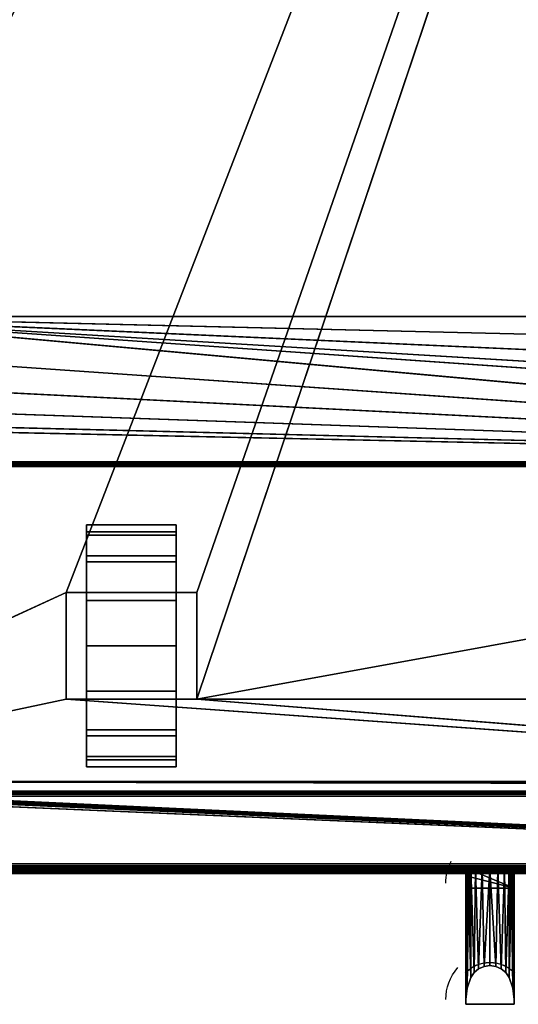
# Model space of a CAD drawing. Header units: millimetres. Extents: x -10 to 413, y -827 to 10.
# Tile 6 of 22: x 103 to 206, y -827 to -624. Entities that reach past the tile are written whole.
import ezdxf

# ---------------------------------------------------------------- set-up
doc = ezdxf.new("R2010")
doc.units = ezdxf.units.MM
doc.header["$MEASUREMENT"] = 0
doc.layers.add('0 Misc', color=7, linetype='Continuous', lineweight=35)
doc.layers.add('10 Raster Images', color=7, linetype='Continuous', lineweight=35)

msp = doc.modelspace()

# ---------------------------------------------------------------- linework, layer by layer
at = {"layer": '0 Misc', "color": 160, "linetype": 'Continuous', "lineweight": 25}
for p, q in [((112.5, -742, 69), (377, -59, 69)), ((139.5, -742, 69), (377, -59, 69)), ((139.5, -764, 69), (377, -59, 69)), ((384, -715, 11), (54, -685, 11)), ((361.55, -706.4, 11), (54, -685, 11)), ((355.27, -703.2, 11), (54, -685, 11)), ((350.3, -698.23, 11), (54, -685, 11)), ((347.1, -691.95, 11), (54, -685, 11)), ((346, -685, 11), (54, -685, 11)), ((384, -715, 11), (52.9, -691.95, 11)), ((384, -715, 11), (49.7, -698.23, 11)), ((384, -715, 11), (44.73, -703.2, 11)), ((384, -715, 11), (38.45, -706.4, 11)), ((384, -715, 11), (31.5, -707.5, 11)), ((16, -715, 11), (384, -715, 11)), ((383, -715, 33.5), (17, -715, 33.5)), ((383, -716, 12), (17, -716, 12)), ((17, -716, 32.5), (383, -716, 32.5)), ((116.75, -732.77, 9.31), (116.75, -729.22, 31.73)), ((116.75, -729.22, 16.27), (116.75, -729.22, 31.73)), ((135.25, -732.77, 38.69), (135.25, -729.22, 16.27)), ((135.25, -729.22, 31.73), (135.25, -729.22, 16.27)), ((116.75, -738.31, 3.77), (116.75, -732.77, 38.69)), ((116.75, -732.77, 9.31), (116.75, -732.77, 38.69)), ((135.25, -738.31, 44.23), (135.25, -732.77, 9.31)), ((135.25, -732.77, 38.69), (135.25, -732.77, 9.31)), ((116.75, -742, 24), (116.75, -738.31, 44.23)), ((116.75, -738.31, 3.77), (116.75, -742, 24)), ((116.75, -738.31, 3.77), (116.75, -738.31, 44.23)), ((135.25, -742, 24), (135.25, -738.31, 3.77)), ((135.25, -742, 46.45), (135.25, -738.31, 3.77)), ((135.25, -738.31, 44.23), (135.25, -738.31, 3.77)), ((23, -783, 69), (112.5, -742, 69)), ((112.5, -742, 69), (112.5, -764, 69)), ((139.5, -742, 69), (112.5, -742, 69)), ((112.5, -742, 24), (112.5, -764, 24)), ((112.5, -742, 69), (112.5, -742, 24)), ((116.75, -742, 24), (112.5, -742, 24)), ((116.75, -742, 24), (112.5, -742, 69)), ((116.75, -742, 46.45), (112.5, -742, 69)), ((135.25, -742, 46.45), (112.5, -742, 69)), ((116.75, -742, 24), (116.75, -742, 46.45)), ((116.75, -764, 24), (116.75, -742, 24)), ((116.75, -742, 46.45), (135.25, -742, 46.45)), ((116.75, -760.73, 0.22), (116.75, -742, 24)), ((116.75, -753, -1), (116.75, -742, 24)), ((116.75, -745.27, 0.22), (116.75, -742, 24)), ((135.25, -742, 46.45), (135.25, -742, 24)), ((135.25, -742, 24), (135.25, -764, 24)), ((139.5, -742, 24), (135.25, -742, 24)), ((135.25, -742, 24), (135.25, -760.73, 0.22)), ((135.25, -742, 24), (135.25, -753, -1)), ((135.25, -742, 24), (135.25, -745.27, 0.22)), ((139.5, -742, 24), (135.25, -742, 46.45)), ((139.5, -742, 69), (135.25, -742, 46.45)), ((139.5, -764, 69), (139.5, -742, 69)), ((139.5, -742, 24), (139.5, -742, 69)), ((139.5, -764, 24), (139.5, -742, 24)), ((139.5, -764, 69), (260.5, -742, 69)), ((116.75, -760.73, 0.22), (116.75, -764, 24)), ((135.25, -767.69, 44.23), (135.25, -760.73, 0.22)), ((135.25, -764, 24), (135.25, -760.73, 0.22)), ((112.5, -764, 69), (23, -783, 69)), ((112.5, -764, 69), (139.5, -764, 69)), ((112.5, -764, 24), (112.5, -764, 69)), ((116.75, -764, 24), (112.5, -764, 24)), ((377, -783, 69), (112.5, -764, 69)), ((112.5, -764, 24), (116.75, -764, 46.45)), ((112.5, -764, 69), (116.75, -764, 46.45)), ((116.75, -764, 46.45), (116.75, -764, 24)), ((135.25, -764, 46.45), (116.75, -764, 46.45)), ((116.75, -767.69, 3.77), (116.75, -764, 46.45)), ((116.75, -767.69, 3.77), (116.75, -764, 24)), ((116.75, -764, 46.45), (139.5, -764, 69)), ((135.25, -764, 24), (135.25, -764, 46.45)), ((139.5, -764, 24), (135.25, -764, 24)), ((135.25, -764, 24), (135.25, -767.69, 44.23)), ((135.25, -764, 24), (139.5, -764, 69)), ((135.25, -764, 46.45), (139.5, -764, 69)), ((139.5, -764, 69), (139.5, -764, 24)), ((377, -783, 69), (139.5, -764, 69)), ((260.5, -764, 69), (139.5, -764, 69)), ((116.75, -773.23, 9.31), (116.75, -767.69, 44.23)), ((116.75, -767.69, 3.77), (116.75, -767.69, 44.23)), ((135.25, -773.23, 38.69), (135.25, -767.69, 3.77)), ((135.25, -767.69, 44.23), (135.25, -767.69, 3.77)), ((116.75, -776.78, 16.27), (116.75, -773.23, 38.69)), ((116.75, -773.23, 9.31), (116.75, -773.23, 38.69)), ((135.25, -776.78, 31.73), (135.25, -773.23, 9.31)), ((135.25, -773.23, 38.69), (135.25, -773.23, 9.31)), ((116.75, -776.78, 16.27), (116.75, -776.78, 31.73)), ((135.25, -776.78, 31.73), (135.25, -776.78, 16.27)), ((399, -799, 1172), (2, -782, 1172)), ((399, -799, 1172), (16, -782, 1172)), ((399, -799, 1172), (16.16, -781.99, 1172)), ((399, -799, 1172), (16.45, -781.89, 1172)), ((399, -799, 1172), (16.71, -781.71, 1172)), ((399, -799, 1172), (16.89, -781.45, 1172)), ((399, -799, 1172), (16.99, -781.16, 1172)), ((399, -799, 1172), (17, -781, 1172)), ((383.29, -781.71, 1172), (17, -781, 1172)), ((383.11, -781.45, 1172), (17, -781, 1172)), ((383.01, -781.16, 1172), (17, -781, 1172)), ((383, -781, 1172), (17, -781, 1172)), ((4, -783, 12.5), (396, -783, 12.5)), ((396, -783, 1168), (4, -783, 1168)), ((359.5, -783, 808), (4, -783, 1168)), ((396, -784, 11.5), (4, -784, 11.5)), ((4, -784, 1169), (396, -784, 1169)), ((360.3, -782.9, 92), (23, -783, 92)), ((23, -783, 69), (377, -783, 69)), ((377, -783, 92), (23, -783, 92)), ((396, -783, 12.5), (23, -783, 69)), ((40.5, -783, 785), (359.5, -783, 785)), ((40.5, -783, 427), (359.5, -783, 427)), ((359.5, -783, 808), (40.5, -783, 808)), ((359.5, -783, 450), (40.5, -783, 450)), ((377, -783, 92), (40.5, -783, 427)), ((359.5, -783, 450), (40.5, -783, 785)), ((4, -798, 11.5), (396, -798, 11.5)), ((396, -798, 1169), (4, -798, 1169)), ((1, -799, 1172), (399, -799, 1172)), ((399, -799, 1194), (1, -799, 1194)), ((1, -800, 1193), (399, -800, 1193)), ((399, -800, 1173), (1, -800, 1173)), ((396, -799, 12.5), (4, -799, 12.5)), ((4, -799, 1168), (396, -799, 1168)), ((4, -799, 12.5), (396, -799, 1168)), ((4, -799, 12.5), (204.55, -799, 729)), ((4, -799, 1168), (195.45, -799, 729)), ((195.45, -799, 729), (4, -799, 12.5)), ((4, -799, 1168), (195.72, -799, 729.78)), ((4, -799, 1168), (196.05, -799, 730.53)), ((4, -799, 1168), (196.44, -799, 731.19)), ((4, -799, 1168), (197.41, -799, 732.16)), ((4, -799, 1168), (198.64, -799, 732.78)), ((4, -799, 1168), (200, -799, 733)), ((4, -799, 1168), (197.41, -799, 1045.84)), ((4, -799, 1168), (196.44, -799, 1046.81)), ((4, -799, 1168), (196.05, -799, 1047.47)), ((4, -799, 1168), (195.51, -799, 1048.81)), ((4, -799, 1168), (195, -799, 1052)), ((4, -799, 1168), (195, -799, 1053)), ((195, -799, 1053), (205, -799, 1053)), ((195, -799, 1053), (195, -827, 1052.27)), ((195, -799, 1052), (195, -799, 1053)), ((195, -799, 1052), (195, -826, 1051.29)), ((195, -826, 1051.29), (195, -799, 1053)), ((195, -799, 1053), (396, -799, 1168)), ((195, -803, 725.1), (195.11, -800.48, 727.56)), ((205, -803, 725.1), (195.11, -800.48, 727.56)), ((204.55, -799, 729), (195.45, -799, 729)), ((205, -803, 725.1), (195.45, -799, 729)), ((196.05, -799, 1047.47), (196.05, -821.47, 1046.88)), ((196.05, -821.47, 731.12), (196.05, -799, 730.53)), ((197.41, -799, 1045.84), (200, -799, 733)), ((198.64, -799, 1045.22), (200, -799, 733)), ((200, -799, 733), (396, -799, 1168)), ((200, -799, 733), (202.59, -799, 1045.84)), ((200, -799, 733), (201.36, -799, 1045.22)), ((200, -799, 733), (200, -799, 1045)), ((201.36, -799, 732.78), (396, -799, 1168)), ((202.59, -799, 732.16), (396, -799, 1168)), ((202.59, -799, 1045.84), (396, -799, 1168)), ((203.56, -799, 731.19), (396, -799, 1168)), ((203.56, -799, 1046.81), (396, -799, 1168)), ((203.95, -799, 1047.47), (203.95, -821.47, 1046.88)), ((203.95, -821.47, 731.12), (203.95, -799, 730.53)), ((203.95, -799, 730.53), (396, -799, 1168)), ((203.95, -799, 1047.47), (396, -799, 1168)), ((204.28, -799, 729.78), (396, -799, 1168)), ((204.49, -799, 1048.81), (396, -799, 1168)), ((205, -803, 725.1), (204.55, -799, 729)), ((204.55, -799, 729), (396, -799, 1168)), ((205, -803, 725.1), (204.89, -800.48, 727.56)), ((205, -799, 1053), (205, -827, 1052.27)), ((205, -799, 1052), (205, -826, 1051.29)), ((205, -799, 1053), (205, -799, 1052)), ((205, -799, 1053), (205, -826, 1051.29)), ((205, -799, 1052), (396, -799, 1168)), ((205, -799, 1053), (396, -799, 1168)), ((195, -803, 725.1), (195, -802, 726.08)), ((195, -826, 726.71), (195, -802, 726.08)), ((205, -826, 726.71), (205, -802, 726.08)), ((205, -802, 726.08), (205, -803, 725.1)), ((195, -827, 725.73), (195, -803, 725.1)), ((205, -803, 725.1), (195, -803, 725.1)), ((195, -803, 725.1), (195, -826, 726.71)), ((205, -827, 725.73), (205, -803, 725.1)), ((205, -826, 726.71), (205, -803, 725.1)), ((196.05, -821.47, 1046.88), (196.05, -821.47, 731.12)), ((203.95, -821.47, 1046.88), (203.95, -821.47, 731.12)), ((195, -826, 1051.29), (195, -826, 726.71)), ((195, -826, 726.71), (195, -827, 725.73)), ((195, -826, 1051.29), (195, -827, 725.73)), ((195, -826, 1051.29), (195, -827, 1052.27)), ((205, -827, 1052.27), (195, -827, 1052.27)), ((195, -827, 1052.27), (195, -827, 725.73)), ((205, -827, 725.73), (195, -827, 725.73)), ((205, -826, 1051.29), (205, -826, 726.71)), ((205, -827, 1052.27), (205, -826, 726.71)), ((205, -826, 726.71), (205, -827, 725.73)), ((205, -826, 1051.29), (205, -827, 1052.27)), ((205, -827, 1052.27), (205, -827, 725.73))]:
    msp.add_line(p, q, dxfattribs=at).dxf.unprotected_set("ltscale", 0)
at = {"layer": '0 Misc', "color": 160, "linetype": 'Continuous', "lineweight": 25, "extrusion": (-1, 0, 0)}
msp.add_arc((753, 24, -116.75), 25, 116.1039, 63.8961, dxfattribs=at).dxf.unprotected_set("ltscale", 0)
at = {"layer": '0 Misc', "color": 160, "linetype": 'Continuous', "lineweight": 25, "extrusion": (1, 0, 0)}
msp.add_arc((-753, 24, 135.25), 25, 116.1039, 63.8961, dxfattribs=at).dxf.unprotected_set("ltscale", 0)
at = {"layer": '0 Misc', "color": 160, "linetype": 'Continuous', "lineweight": 25, "extrusion": (0, 0.572254, -0.820077)}
for centre, end in [((-205.32, -242.2, -1054.39), 22.6981), ((-205.32, -261.52, -1068.64), 33.9484)]:
    msp.add_arc(centre, 14.41, 0, end, dxfattribs=at).dxf.unprotected_set("ltscale", 0)
at = {"layer": '0 Misc', "color": 160, "linetype": 'Continuous', "lineweight": 25, "extrusion": (0, 1, 0)}
for centre, radius, start, end in [((-205.32, 1052, -799), 10.32, 333.9477, 0), ((-205.32, 726, -799), 10.32, 16.8956, 26.0523), ((-200, 1049.4, -799), 4.4, 206.0523, 333.9477), ((-200, 728.6, -799), 4.4, 26.0523, 153.9477), ((-194.68, 1052, -799), 10.32, 180, 206.0523), ((-194.68, 726, -799), 10.32, 153.9477, 163.1044)]:
    msp.add_arc(centre, radius, start, end, dxfattribs=at).dxf.unprotected_set("ltscale", 0)
at = {"layer": '0 Misc', "color": 160, "linetype": 'Continuous', "lineweight": 25, "extrusion": (0, -0.572496, -0.819907)}
msp.add_arc((200, 1275.52, -388.49), 6.14, 213.9497, 326.0503, dxfattribs=at).dxf.unprotected_set("ltscale", 0)
at = {"layer": '0 Misc', "color": 160, "linetype": 'Continuous', "lineweight": 25, "extrusion": (0, 0.572496, -0.819907)}
msp.add_arc((-200, -257.62, -1069.3), 6.14, 33.9497, 146.0503, dxfattribs=at).dxf.unprotected_set("ltscale", 0)
at = {"layer": '0 Misc', "color": 160, "linetype": 'Continuous', "lineweight": 25, "extrusion": (0, -0.572254, -0.820077)}
msp.add_arc((205.32, 1278.99, -389.46), 14.41, 180, 213.9484, dxfattribs=at).dxf.unprotected_set("ltscale", 0)
at = {"layer": '0 Misc', "color": 7, "lineweight": 25}
for points, invisible_edges in [([(399, -799, 1194), (1, -1, 1194), (1, -799, 1194)], 1), ([(399, -799, 1194), (399, -1, 1194), (1, -1, 1194)], 12), ([(383, -715, 33.5), (17, -17, 33.5), (17, -715, 33.5)], 1), ([(383, -715, 33.5), (383, -17, 33.5), (17, -17, 33.5)], 12), ([(359.5, -422, 785), (40.5, -783, 785), (40.5, -422, 785)], 1), ([(359.5, -422, 785), (359.5, -783, 785), (40.5, -783, 785)], 12), ([(359.5, -422, 427), (40.5, -783, 427), (40.5, -422, 427)], 1), ([(359.5, -422, 427), (359.5, -783, 427), (40.5, -783, 427)], 12), ([(40.5, -422, 808), (359.5, -783, 808), (359.5, -422, 808)], 1), ([(40.5, -422, 808), (40.5, -783, 808), (359.5, -783, 808)], 12), ([(40.5, -422, 450), (359.5, -783, 450), (359.5, -422, 450)], 1), ([(40.5, -422, 450), (40.5, -783, 450), (359.5, -783, 450)], 12), ([(16, -715, 11), (383.62, -715.38, 11.08), (16.38, -715.38, 11.08)], 1), ([(16, -715, 11), (384, -715, 11), (383.62, -715.38, 11.08)], 1), ([(383.29, -715.71, 11.29), (16.38, -715.38, 11.08), (383.62, -715.38, 11.08)], 2), ([(383.29, -715.71, 11.29), (16.71, -715.71, 11.29), (16.38, -715.38, 11.08)], 12), ([(383, -715, 33.5), (17, -715.38, 33.42), (383, -715.38, 33.42)], 1), ([(383, -715, 33.5), (17, -715, 33.5), (17, -715.38, 33.42)], 12), ([(17, -715.71, 33.21), (383, -715.38, 33.42), (17, -715.38, 33.42)], 1), ([(17, -715.71, 33.21), (383, -715.71, 33.21), (383, -715.38, 33.42)], 12), ([(383.17, -715.83, 11.44), (16.71, -715.71, 11.29), (383.29, -715.71, 11.29)], 2), ([(383.17, -715.83, 11.44), (16.83, -715.83, 11.44), (16.71, -715.71, 11.29)], 12), ([(383.08, -715.92, 11.62), (16.83, -715.83, 11.44), (383.17, -715.83, 11.44)], 2), ([(383.08, -715.92, 11.62), (16.92, -715.92, 11.62), (16.83, -715.83, 11.44)], 12), ([(383.02, -715.98, 11.8), (16.92, -715.92, 11.62), (383.08, -715.92, 11.62)], 2), ([(383.02, -715.98, 11.8), (16.98, -715.98, 11.8), (16.92, -715.92, 11.62)], 12), ([(383, -716, 12), (16.98, -715.98, 11.8), (383.02, -715.98, 11.8)], 2), ([(383, -716, 12), (17, -716, 12), (16.98, -715.98, 11.8)], 12), ([(17, -715.92, 32.88), (383, -715.71, 33.21), (17, -715.71, 33.21)], 1), ([(17, -715.92, 32.88), (383, -715.92, 32.88), (383, -715.71, 33.21)], 12), ([(17, -716, 32.5), (383, -715.92, 32.88), (17, -715.92, 32.88)], 1), ([(17, -716, 32.5), (383, -716, 32.5), (383, -715.92, 32.88)], 12), ([(17, -716, 32.5), (383, -716, 12), (383, -716, 32.5)], 1), ([(17, -716, 32.5), (17, -716, 12), (383, -716, 12)], 12), ([(135.25, -729.5, 32.52), (116.75, -728.02, 23.1), (116.75, -729.5, 32.52)], 1), ([(135.25, -729.5, 32.52), (135.25, -728.02, 23.1), (116.75, -728.02, 23.1)], 12), ([(135.25, -728.02, 23.1), (116.75, -730.17, 13.81), (116.75, -728.02, 23.1)], 1), ([(135.25, -728.02, 23.1), (135.25, -730.17, 13.81), (116.75, -730.17, 13.81)], 12), ([(135.25, -734.4, 40.7), (116.75, -729.5, 32.52), (116.75, -734.4, 40.7)], 1), ([(135.25, -734.4, 40.7), (135.25, -729.5, 32.52), (116.75, -729.5, 32.52)], 12), ([(135.25, -730.17, 13.81), (116.75, -735.64, 6.01), (116.75, -730.17, 13.81)], 1), ([(135.25, -730.17, 13.81), (135.25, -735.64, 6.01), (116.75, -735.64, 6.01)], 12), ([(135.25, -742, 46.45), (116.75, -734.4, 40.7), (116.75, -742, 46.45)], 1), ([(135.25, -742, 46.45), (135.25, -734.4, 40.7), (116.75, -734.4, 40.7)], 12), ([(135.25, -735.64, 6.01), (116.75, -743.64, 0.82), (116.75, -735.64, 6.01)], 1), ([(135.25, -735.64, 6.01), (135.25, -743.64, 0.82), (116.75, -743.64, 0.82)], 12), ([(112.5, -742, 69), (112.5, -764, 24), (112.5, -764, 69)], 1), ([(112.5, -742, 69), (112.5, -742, 24), (112.5, -764, 24)], 12), ([(116.75, -764, 24), (112.5, -742, 24), (116.75, -742, 24)], 1), ([(116.75, -764, 24), (112.5, -764, 24), (112.5, -742, 24)], 12), ([(116.75, -743.64, 0.82), (135.25, -753, -1), (116.75, -753, -1)], 1), ([(116.75, -743.64, 0.82), (135.25, -743.64, 0.82), (135.25, -753, -1)], 12), ([(135.25, -742, 24), (139.5, -764, 24), (135.25, -764, 24)], 1), ([(135.25, -742, 24), (139.5, -742, 24), (139.5, -764, 24)], 12), ([(139.5, -764, 69), (139.5, -742, 24), (139.5, -742, 69)], 1), ([(139.5, -764, 69), (139.5, -764, 24), (139.5, -742, 24)], 12), ([(116.75, -753, -1), (135.25, -762.36, 0.82), (116.75, -762.36, 0.82)], 1), ([(116.75, -753, -1), (135.25, -753, -1), (135.25, -762.36, 0.82)], 12), ([(135.25, -762.36, 0.82), (116.75, -770.36, 6.01), (116.75, -762.36, 0.82)], 1), ([(135.25, -762.36, 0.82), (135.25, -770.36, 6.01), (116.75, -770.36, 6.01)], 12), ([(135.25, -771.6, 40.7), (116.75, -764, 46.45), (116.75, -771.6, 40.7)], 1), ([(135.25, -771.6, 40.7), (135.25, -764, 46.45), (116.75, -764, 46.45)], 12), ([(135.25, -770.36, 6.01), (116.75, -775.83, 13.81), (116.75, -770.36, 6.01)], 1), ([(135.25, -770.36, 6.01), (135.25, -775.83, 13.81), (116.75, -775.83, 13.81)], 12), ([(135.25, -776.5, 32.52), (116.75, -771.6, 40.7), (116.75, -776.5, 32.52)], 1), ([(135.25, -776.5, 32.52), (135.25, -771.6, 40.7), (116.75, -771.6, 40.7)], 12), ([(135.25, -775.83, 13.81), (116.75, -777.98, 23.1), (116.75, -775.83, 13.81)], 1), ([(135.25, -775.83, 13.81), (135.25, -777.98, 23.1), (116.75, -777.98, 23.1)], 12), ([(116.75, -777.98, 23.1), (135.25, -776.5, 32.52), (116.75, -776.5, 32.52)], 1), ([(116.75, -777.98, 23.1), (135.25, -777.98, 23.1), (135.25, -776.5, 32.52)], 12), ([(396, -783, 1168), (4, -783.08, 1168.38), (396, -783.08, 1168.38)], 1), ([(396, -783, 1168), (4, -783, 1168), (4, -783.08, 1168.38)], 12), ([(4, -783, 12.5), (396, -783.08, 12.12), (4, -783.08, 12.12)], 1), ([(4, -783, 12.5), (396, -783, 12.5), (396, -783.08, 12.12)], 12), ([(4, -783.29, 1168.71), (396, -783.08, 1168.38), (4, -783.08, 1168.38)], 1), ([(4, -783.29, 1168.71), (396, -783.29, 1168.71), (396, -783.08, 1168.38)], 12), ([(396, -783.29, 11.79), (4, -783.08, 12.12), (396, -783.08, 12.12)], 1), ([(396, -783.29, 11.79), (4, -783.29, 11.79), (4, -783.08, 12.12)], 12), ([(4, -783.62, 1168.92), (396, -783.29, 1168.71), (4, -783.29, 1168.71)], 1), ([(4, -783.62, 1168.92), (396, -783.62, 1168.92), (396, -783.29, 1168.71)], 12), ([(396, -783.62, 11.58), (4, -783.29, 11.79), (396, -783.29, 11.79)], 1), ([(396, -783.62, 11.58), (4, -783.62, 11.58), (4, -783.29, 11.79)], 12), ([(4, -784, 1169), (396, -783.62, 1168.92), (4, -783.62, 1168.92)], 1), ([(4, -784, 1169), (396, -784, 1169), (396, -783.62, 1168.92)], 12), ([(396, -784, 11.5), (4, -783.62, 11.58), (396, -783.62, 11.58)], 1), ([(396, -784, 11.5), (4, -784, 11.5), (4, -783.62, 11.58)], 12), ([(1, -799, 1172), (399, -799.38, 1172.08), (1, -799.38, 1172.08)], 1), ([(1, -799, 1172), (399, -799, 1172), (399, -799.38, 1172.08)], 12), ([(399, -799, 1194), (1, -799.38, 1193.92), (399, -799.38, 1193.92)], 1), ([(399, -799, 1194), (1, -799, 1194), (1, -799.38, 1193.92)], 12), ([(399, -799.71, 1172.29), (1, -799.38, 1172.08), (399, -799.38, 1172.08)], 1), ([(399, -799.71, 1172.29), (1, -799.71, 1172.29), (1, -799.38, 1172.08)], 12), ([(399, -799.38, 1193.92), (1, -799.71, 1193.71), (399, -799.71, 1193.71)], 1), ([(399, -799.38, 1193.92), (1, -799.38, 1193.92), (1, -799.71, 1193.71)], 12), ([(399, -799.92, 1172.62), (1, -799.71, 1172.29), (399, -799.71, 1172.29)], 1), ([(399, -799.92, 1172.62), (1, -799.92, 1172.62), (1, -799.71, 1172.29)], 12), ([(399, -799.71, 1193.71), (1, -799.92, 1193.38), (399, -799.92, 1193.38)], 1), ([(399, -799.71, 1193.71), (1, -799.71, 1193.71), (1, -799.92, 1193.38)], 12), ([(399, -800, 1173), (1, -799.92, 1172.62), (399, -799.92, 1172.62)], 1), ([(399, -800, 1173), (1, -800, 1173), (1, -799.92, 1172.62)], 12), ([(1, -800, 1193), (399, -799.92, 1193.38), (1, -799.92, 1193.38)], 1), ([(1, -800, 1193), (399, -800, 1193), (399, -799.92, 1193.38)], 12), ([(1, -800, 1193), (399, -800, 1173), (399, -800, 1193)], 1), ([(1, -800, 1193), (1, -800, 1173), (399, -800, 1173)], 12), ([(195, -799, 1053), (205, -827, 1052.27), (205, -799, 1053)], 1), ([(195, -799, 1053), (195, -827, 1052.27), (205, -827, 1052.27)], 12), ([(195, -827, 725.73), (205, -803, 725.1), (205, -827, 725.73)], 1), ([(195, -827, 725.73), (195, -803, 725.1), (205, -803, 725.1)], 12), ([(195, -827, 1052.27), (205, -827, 725.73), (205, -827, 1052.27)], 1), ([(195, -827, 1052.27), (195, -827, 725.73), (205, -827, 725.73)], 12)]:
    msp.add_3dface(points, dxfattribs=dict(at, invisible_edges=invisible_edges))
for points in [[(383, -17, 1172), (17, -781, 1172), (17, -17, 1172)], [(383, -781, 1172), (17, -781, 1172), (383, -17, 1172)], [(54, -59, 11), (347.1, -52.05, 11), (54, -685, 11)], [(54, -685, 11), (347.1, -52.05, 11), (346, -59, 11)], [(377, -59, 69), (23, -783, 69), (23, -59, 69)], [(23, -783, 69), (377, -59, 69), (112.5, -742, 69)], [(346, -685, 11), (54, -685, 11), (346, -59, 11)], [(112.5, -742, 69), (377, -59, 69), (139.5, -742, 69)], [(139.5, -742, 69), (377, -59, 69), (139.5, -764, 69)], [(139.5, -764, 69), (377, -59, 69), (260.5, -742, 69)], [(25.7, -422, 92), (23, -783, 92), (360.3, -782.9, 92)], [(25.7, -422, 92), (360.3, -782.9, 92), (360.3, -422, 92)], [(384, -715, 11), (52.9, -691.95, 11), (54, -685, 11)], [(384, -715, 11), (54, -685, 11), (361.55, -706.4, 11)], [(361.55, -706.4, 11), (54, -685, 11), (355.27, -703.2, 11)], [(355.27, -703.2, 11), (54, -685, 11), (350.3, -698.23, 11)], [(350.3, -698.23, 11), (54, -685, 11), (347.1, -691.95, 11)], [(347.1, -691.95, 11), (54, -685, 11), (346, -685, 11)], [(384, -715, 11), (49.7, -698.23, 11), (52.9, -691.95, 11)], [(384, -715, 11), (44.73, -703.2, 11), (49.7, -698.23, 11)], [(384, -715, 11), (38.45, -706.4, 11), (44.73, -703.2, 11)], [(384, -715, 11), (31.5, -707.5, 11), (38.45, -706.4, 11)], [(16, -715, 11), (31.5, -707.5, 11), (384, -715, 11)], [(116.75, -729.22, 16.27), (116.75, -729.22, 31.73), (116.75, -728, 24)], [(116.75, -732.77, 9.31), (116.75, -732.77, 38.69), (116.75, -729.22, 31.73)], [(116.75, -732.77, 9.31), (116.75, -729.22, 31.73), (116.75, -729.22, 16.27)], [(135.25, -729.22, 31.73), (135.25, -729.22, 16.27), (135.25, -728, 24)], [(135.25, -732.77, 38.69), (135.25, -732.77, 9.31), (135.25, -729.22, 16.27)], [(135.25, -732.77, 38.69), (135.25, -729.22, 16.27), (135.25, -729.22, 31.73)], [(116.75, -738.31, 3.77), (116.75, -738.31, 44.23), (116.75, -732.77, 38.69)], [(116.75, -738.31, 3.77), (116.75, -732.77, 38.69), (116.75, -732.77, 9.31)], [(135.25, -738.31, 44.23), (135.25, -738.31, 3.77), (135.25, -732.77, 9.31)], [(135.25, -738.31, 44.23), (135.25, -732.77, 9.31), (135.25, -732.77, 38.69)], [(116.75, -738.31, 44.23), (116.75, -742, 24), (116.75, -742, 46.45)], [(116.75, -745.27, 0.22), (116.75, -742, 24), (116.75, -738.31, 3.77)], [(116.75, -738.31, 3.77), (116.75, -742, 24), (116.75, -738.31, 44.23)], [(135.25, -742, 24), (135.25, -745.27, 0.22), (135.25, -738.31, 3.77)], [(135.25, -742, 24), (135.25, -738.31, 3.77), (135.25, -742, 46.45)], [(135.25, -742, 46.45), (135.25, -738.31, 3.77), (135.25, -738.31, 44.23)], [(112.5, -764, 69), (23, -783, 69), (112.5, -742, 69)], [(112.5, -742, 69), (116.75, -742, 24), (112.5, -742, 24)], [(116.75, -742, 24), (112.5, -742, 69), (116.75, -742, 46.45)], [(116.75, -742, 46.45), (112.5, -742, 69), (135.25, -742, 46.45)], [(139.5, -742, 69), (135.25, -742, 46.45), (112.5, -742, 69)], [(116.75, -760.73, 0.22), (116.75, -764, 24), (116.75, -742, 24)], [(116.75, -760.73, 0.22), (116.75, -742, 24), (116.75, -753, -1)], [(116.75, -753, -1), (116.75, -742, 24), (116.75, -745.27, 0.22)], [(135.25, -764, 24), (135.25, -760.73, 0.22), (135.25, -742, 24)], [(135.25, -742, 24), (135.25, -760.73, 0.22), (135.25, -753, -1)], [(135.25, -742, 24), (135.25, -753, -1), (135.25, -745.27, 0.22)], [(135.25, -742, 46.45), (139.5, -742, 24), (135.25, -742, 24)], [(139.5, -742, 24), (135.25, -742, 46.45), (139.5, -742, 69)], [(260.5, -764, 69), (139.5, -764, 69), (260.5, -742, 69)], [(116.75, -767.69, 3.77), (116.75, -764, 24), (116.75, -760.73, 0.22)], [(135.25, -767.69, 44.23), (135.25, -767.69, 3.77), (135.25, -760.73, 0.22)], [(135.25, -767.69, 44.23), (135.25, -760.73, 0.22), (135.25, -764, 24)], [(23, -783, 69), (112.5, -764, 69), (377, -783, 69)], [(377, -783, 69), (112.5, -764, 69), (139.5, -764, 69)], [(116.75, -764, 46.45), (112.5, -764, 24), (116.75, -764, 24)], [(112.5, -764, 24), (116.75, -764, 46.45), (112.5, -764, 69)], [(112.5, -764, 69), (116.75, -764, 46.45), (139.5, -764, 69)], [(116.75, -767.69, 3.77), (116.75, -767.69, 44.23), (116.75, -764, 46.45)], [(116.75, -767.69, 3.77), (116.75, -764, 46.45), (116.75, -764, 24)], [(135.25, -764, 46.45), (139.5, -764, 69), (116.75, -764, 46.45)], [(135.25, -764, 46.45), (135.25, -767.69, 44.23), (135.25, -764, 24)], [(139.5, -764, 69), (135.25, -764, 24), (139.5, -764, 24)], [(135.25, -764, 24), (139.5, -764, 69), (135.25, -764, 46.45)], [(377, -783, 69), (139.5, -764, 69), (260.5, -764, 69)], [(116.75, -773.23, 9.31), (116.75, -773.23, 38.69), (116.75, -767.69, 44.23)], [(116.75, -773.23, 9.31), (116.75, -767.69, 44.23), (116.75, -767.69, 3.77)], [(135.25, -773.23, 38.69), (135.25, -773.23, 9.31), (135.25, -767.69, 3.77)], [(135.25, -773.23, 38.69), (135.25, -767.69, 3.77), (135.25, -767.69, 44.23)], [(116.75, -776.78, 16.27), (116.75, -776.78, 31.73), (116.75, -773.23, 38.69)], [(116.75, -776.78, 16.27), (116.75, -773.23, 38.69), (116.75, -773.23, 9.31)], [(135.25, -776.78, 31.73), (135.25, -776.78, 16.27), (135.25, -773.23, 9.31)], [(135.25, -776.78, 31.73), (135.25, -773.23, 9.31), (135.25, -773.23, 38.69)], [(116.75, -776.78, 31.73), (116.75, -776.78, 16.27), (116.75, -778, 24)], [(135.25, -776.78, 16.27), (135.25, -776.78, 31.73), (135.25, -778, 24)], [(1, -799, 1172), (2, -782, 1172), (399, -799, 1172)], [(399, -799, 1172), (2, -782, 1172), (16, -782, 1172)], [(399, -799, 1172), (16, -782, 1172), (16.16, -781.99, 1172)], [(399, -799, 1172), (16.16, -781.99, 1172), (16.45, -781.89, 1172)], [(399, -799, 1172), (16.45, -781.89, 1172), (16.71, -781.71, 1172)], [(399, -799, 1172), (16.71, -781.71, 1172), (16.89, -781.45, 1172)], [(399, -799, 1172), (16.89, -781.45, 1172), (16.99, -781.16, 1172)], [(399, -799, 1172), (16.99, -781.16, 1172), (17, -781, 1172)], [(399, -799, 1172), (17, -781, 1172), (383.29, -781.71, 1172)], [(383.29, -781.71, 1172), (17, -781, 1172), (383.11, -781.45, 1172)], [(383.11, -781.45, 1172), (17, -781, 1172), (383.01, -781.16, 1172)], [(383.01, -781.16, 1172), (17, -781, 1172), (383, -781, 1172)], [(4, -783, 12.5), (23, -783, 69), (396, -783, 12.5)], [(40.5, -783, 808), (4, -783, 1168), (359.5, -783, 808)], [(396, -783, 1168), (359.5, -783, 808), (4, -783, 1168)], [(360.3, -782.9, 92), (23, -783, 92), (377, -783, 92)], [(23, -783, 92), (40.5, -783, 427), (377, -783, 92)], [(377, -783, 69), (396, -783, 12.5), (23, -783, 69)], [(40.5, -783, 450), (40.5, -783, 785), (359.5, -783, 450)], [(359.5, -783, 427), (377, -783, 92), (40.5, -783, 427)], [(359.5, -783, 785), (359.5, -783, 450), (40.5, -783, 785)], [(195, -826, 1051.29), (195, -799, 1052), (195.12, -799, 1050.44)], [(195.27, -823.67, 1049.03), (195, -826, 1051.29), (195.12, -799, 1050.44)], [(195, -826, 1051.29), (195, -827, 1052.27), (195, -799, 1053)], [(195, -826, 1051.29), (195, -799, 1053), (195, -799, 1052)], [(195.27, -823.67, 728.97), (195.11, -800.48, 727.56), (195, -826, 726.71)], [(195, -826, 726.71), (195.11, -800.48, 727.56), (195, -802, 726.08)], [(195.45, -799, 729), (195.11, -800.48, 727.56), (195.27, -823.67, 728.97)], [(195.47, -799, 1048.92), (195.27, -823.67, 1049.03), (195.12, -799, 1050.44)], [(195.47, -799, 1048.92), (196.05, -821.47, 1046.88), (195.27, -823.67, 1049.03)], [(195.45, -799, 729), (195.27, -823.67, 728.97), (195.62, -799, 729.52)], [(195.62, -799, 729.52), (195.27, -823.67, 728.97), (196.05, -821.47, 731.12)], [(196.05, -799, 1047.47), (196.05, -821.47, 1046.88), (195.47, -799, 1048.92)], [(195.62, -799, 729.52), (196.05, -821.47, 731.12), (195.82, -799, 730.03)], [(196.05, -821.47, 731.12), (196.05, -799, 730.53), (195.82, -799, 730.03)], [(196.73, -820.45, 1045.89), (196.05, -821.47, 1046.88), (196.05, -799, 1047.47)], [(197.02, -799, 1046.16), (196.73, -820.45, 1045.89), (196.05, -799, 1047.47)], [(196.05, -799, 730.53), (196.73, -820.45, 732.11), (197.02, -799, 731.84)], [(196.05, -799, 730.53), (196.05, -821.47, 731.12), (196.73, -820.45, 732.11)], [(197.02, -799, 1046.16), (197.67, -819.67, 1045.13), (196.73, -820.45, 1045.89)], [(197.02, -799, 731.84), (196.73, -820.45, 732.11), (197.67, -819.67, 732.87)], [(198.4, -799, 1045.3), (197.67, -819.67, 1045.13), (197.02, -799, 1046.16)], [(197.02, -799, 731.84), (197.67, -819.67, 732.87), (198.4, -799, 732.7)], [(198.4, -799, 1045.3), (198.79, -819.17, 1044.64), (197.67, -819.67, 1045.13)], [(197.67, -819.67, 732.87), (198.79, -819.17, 733.36), (198.4, -799, 732.7)], [(200, -799, 1045), (198.79, -819.17, 1044.64), (198.4, -799, 1045.3)], [(198.79, -819.17, 733.36), (200, -799, 733), (198.4, -799, 732.7)], [(200, -799, 1045), (200, -819, 1044.48), (198.79, -819.17, 1044.64)], [(198.79, -819.17, 733.36), (200, -819, 733.52), (200, -799, 733)], [(201.21, -819.17, 1044.64), (200, -819, 1044.48), (200, -799, 1045)], [(201.21, -819.17, 1044.64), (200, -799, 1045), (201.6, -799, 1045.3)], [(200, -799, 733), (201.21, -819.17, 733.36), (201.6, -799, 732.7)], [(200, -799, 733), (200, -819, 733.52), (201.21, -819.17, 733.36)], [(202.33, -819.67, 1045.13), (201.21, -819.17, 1044.64), (201.6, -799, 1045.3)], [(201.6, -799, 732.7), (201.21, -819.17, 733.36), (202.33, -819.67, 732.87)], [(202.98, -799, 1046.16), (202.33, -819.67, 1045.13), (201.6, -799, 1045.3)], [(201.6, -799, 732.7), (202.33, -819.67, 732.87), (202.98, -799, 731.84)], [(202.98, -799, 1046.16), (203.27, -820.45, 1045.89), (202.33, -819.67, 1045.13)], [(202.98, -799, 731.84), (202.33, -819.67, 732.87), (203.27, -820.45, 732.11)], [(203.95, -799, 1047.47), (203.27, -820.45, 1045.89), (202.98, -799, 1046.16)], [(202.98, -799, 731.84), (203.27, -820.45, 732.11), (203.95, -799, 730.53)], [(203.95, -799, 1047.47), (203.95, -821.47, 1046.88), (203.27, -820.45, 1045.89)], [(203.27, -820.45, 732.11), (203.95, -821.47, 731.12), (203.95, -799, 730.53)], [(203.95, -821.47, 1046.88), (203.95, -799, 1047.47), (204.53, -799, 1048.92)], [(204.73, -823.67, 1049.03), (203.95, -821.47, 1046.88), (204.53, -799, 1048.92)], [(204.38, -799, 729.52), (204.18, -799, 730.03), (203.95, -821.47, 731.12)], [(203.95, -821.47, 731.12), (204.18, -799, 730.03), (203.95, -799, 730.53)], [(204.38, -799, 729.52), (203.95, -821.47, 731.12), (204.73, -823.67, 728.97)], [(204.55, -799, 729), (204.38, -799, 729.52), (204.73, -823.67, 728.97)], [(204.88, -799, 1050.44), (204.73, -823.67, 1049.03), (204.53, -799, 1048.92)], [(204.73, -823.67, 728.97), (204.89, -800.48, 727.56), (204.55, -799, 729)], [(204.88, -799, 1050.44), (205, -826, 1051.29), (204.73, -823.67, 1049.03)], [(204.73, -823.67, 728.97), (205, -826, 726.71), (204.89, -800.48, 727.56)], [(205, -799, 1052), (205, -826, 1051.29), (204.88, -799, 1050.44)], [(204.89, -800.48, 727.56), (205, -826, 726.71), (205, -802, 726.08)], [(205, -827, 1052.27), (205, -826, 1051.29), (205, -799, 1053)], [(205, -799, 1053), (205, -826, 1051.29), (205, -799, 1052)], [(195, -803, 725.1), (195, -826, 726.71), (195, -802, 726.08)], [(205, -826, 726.71), (205, -803, 725.1), (205, -802, 726.08)], [(195, -827, 725.73), (195, -826, 726.71), (195, -803, 725.1)], [(205, -826, 726.71), (205, -827, 725.73), (205, -803, 725.1)], [(200, -819, 733.52), (198.79, -819.17, 733.36), (198.79, -819.17, 1044.64)], [(200, -819, 1044.48), (200, -819, 733.52), (198.79, -819.17, 1044.64)], [(201.21, -819.17, 1044.64), (201.21, -819.17, 733.36), (200, -819, 1044.48)], [(200, -819, 1044.48), (201.21, -819.17, 733.36), (200, -819, 733.52)], [(196.73, -820.45, 732.11), (196.05, -821.47, 731.12), (196.05, -821.47, 1046.88)], [(196.73, -820.45, 1045.89), (196.73, -820.45, 732.11), (196.05, -821.47, 1046.88)], [(196.73, -820.45, 1045.89), (197.67, -819.67, 1045.13), (196.73, -820.45, 732.11)], [(196.73, -820.45, 732.11), (197.67, -819.67, 1045.13), (197.67, -819.67, 732.87)], [(197.67, -819.67, 732.87), (197.67, -819.67, 1045.13), (198.79, -819.17, 1044.64)], [(198.79, -819.17, 733.36), (197.67, -819.67, 732.87), (198.79, -819.17, 1044.64)], [(201.21, -819.17, 1044.64), (202.33, -819.67, 1045.13), (201.21, -819.17, 733.36)], [(201.21, -819.17, 733.36), (202.33, -819.67, 1045.13), (202.33, -819.67, 732.87)], [(202.33, -819.67, 732.87), (202.33, -819.67, 1045.13), (203.27, -820.45, 1045.89)], [(203.27, -820.45, 732.11), (202.33, -819.67, 732.87), (203.27, -820.45, 1045.89)], [(203.95, -821.47, 731.12), (203.27, -820.45, 732.11), (203.27, -820.45, 1045.89)], [(203.95, -821.47, 1046.88), (203.95, -821.47, 731.12), (203.27, -820.45, 1045.89)], [(196.05, -821.47, 1046.88), (196.05, -821.47, 731.12), (195.27, -823.67, 1049.03)], [(195.27, -823.67, 1049.03), (196.05, -821.47, 731.12), (195.27, -823.67, 728.97)], [(204.73, -823.67, 728.97), (203.95, -821.47, 731.12), (203.95, -821.47, 1046.88)], [(204.73, -823.67, 1049.03), (204.73, -823.67, 728.97), (203.95, -821.47, 1046.88)], [(195.27, -823.67, 728.97), (195, -826, 726.71), (195, -826, 1051.29)], [(195.27, -823.67, 1049.03), (195.27, -823.67, 728.97), (195, -826, 1051.29)], [(205, -826, 1051.29), (205, -826, 726.71), (204.73, -823.67, 1049.03)], [(204.73, -823.67, 1049.03), (205, -826, 726.71), (204.73, -823.67, 728.97)], [(195, -826, 726.71), (195, -827, 725.73), (195, -826, 1051.29)], [(195, -827, 1052.27), (195, -826, 1051.29), (195, -827, 725.73)], [(205, -827, 725.73), (205, -826, 726.71), (205, -827, 1052.27)], [(205, -826, 1051.29), (205, -827, 1052.27), (205, -826, 726.71)]]:
    msp.add_3dface(points, dxfattribs=at)
at = {"layer": '0 Misc', "color": 5, "lineweight": 25}
for points, invisible_edges in [([(4, -798, 11.5), (396, -784, 11.5), (396, -798, 11.5)], 1), ([(4, -798, 11.5), (4, -784, 11.5), (396, -784, 11.5)], 12), ([(396, -798, 1169), (4, -784, 1169), (4, -798, 1169)], 1), ([(396, -798, 1169), (396, -784, 1169), (4, -784, 1169)], 12), ([(396, -798, 1169), (4, -798.38, 1168.92), (396, -798.38, 1168.92)], 1), ([(396, -798, 1169), (4, -798, 1169), (4, -798.38, 1168.92)], 12), ([(4, -798, 11.5), (396, -798.38, 11.58), (4, -798.38, 11.58)], 1), ([(4, -798, 11.5), (396, -798, 11.5), (396, -798.38, 11.58)], 12), ([(4, -798.71, 1168.71), (396, -798.38, 1168.92), (4, -798.38, 1168.92)], 1), ([(4, -798.71, 1168.71), (396, -798.71, 1168.71), (396, -798.38, 1168.92)], 12), ([(396, -798.71, 11.79), (4, -798.38, 11.58), (396, -798.38, 11.58)], 1), ([(396, -798.71, 11.79), (4, -798.71, 11.79), (4, -798.38, 11.58)], 12), ([(4, -798.92, 1168.38), (396, -798.71, 1168.71), (4, -798.71, 1168.71)], 1), ([(4, -798.92, 1168.38), (396, -798.92, 1168.38), (396, -798.71, 1168.71)], 12), ([(396, -798.92, 12.12), (4, -798.71, 11.79), (396, -798.71, 11.79)], 1), ([(396, -798.92, 12.12), (4, -798.92, 12.12), (4, -798.71, 11.79)], 12), ([(4, -799, 1168), (396, -798.92, 1168.38), (4, -798.92, 1168.38)], 1), ([(4, -799, 1168), (396, -799, 1168), (396, -798.92, 1168.38)], 12), ([(396, -799, 12.5), (4, -798.92, 12.12), (396, -798.92, 12.12)], 1), ([(396, -799, 12.5), (4, -799, 12.5), (4, -798.92, 12.12)], 12)]:
    msp.add_3dface(points, dxfattribs=dict(at, invisible_edges=invisible_edges))
for points in [[(396, -799, 1168), (4, -799, 12.5), (396, -799, 12.5)], [(4, -799, 12.5), (396, -799, 1168), (204.55, -799, 729)], [(4, -799, 12.5), (195.45, -799, 729), (4, -799, 1168)], [(195.45, -799, 729), (4, -799, 12.5), (204.55, -799, 729)], [(4, -799, 1168), (195.45, -799, 729), (195.72, -799, 729.78)], [(4, -799, 1168), (195.72, -799, 729.78), (196.05, -799, 730.53)], [(4, -799, 1168), (196.05, -799, 730.53), (196.44, -799, 731.19)], [(4, -799, 1168), (196.44, -799, 731.19), (197.41, -799, 732.16)], [(4, -799, 1168), (197.41, -799, 732.16), (198.64, -799, 732.78)], [(4, -799, 1168), (198.64, -799, 732.78), (200, -799, 733)], [(4, -799, 1168), (200, -799, 733), (197.41, -799, 1045.84)], [(4, -799, 1168), (197.41, -799, 1045.84), (196.44, -799, 1046.81)], [(4, -799, 1168), (196.44, -799, 1046.81), (196.05, -799, 1047.47)], [(4, -799, 1168), (196.05, -799, 1047.47), (195.51, -799, 1048.81)], [(4, -799, 1168), (195.51, -799, 1048.81), (195, -799, 1052)], [(4, -799, 1168), (195, -799, 1052), (195, -799, 1053)], [(4, -799, 1168), (195, -799, 1053), (396, -799, 1168)], [(205, -799, 1053), (396, -799, 1168), (195, -799, 1053)], [(197.41, -799, 1045.84), (200, -799, 733), (198.64, -799, 1045.22)], [(198.64, -799, 1045.22), (200, -799, 733), (200, -799, 1045)], [(201.36, -799, 732.78), (396, -799, 1168), (200, -799, 733)], [(200, -799, 733), (396, -799, 1168), (202.59, -799, 1045.84)], [(200, -799, 733), (202.59, -799, 1045.84), (201.36, -799, 1045.22)], [(200, -799, 733), (201.36, -799, 1045.22), (200, -799, 1045)], [(202.59, -799, 732.16), (396, -799, 1168), (201.36, -799, 732.78)], [(203.56, -799, 731.19), (396, -799, 1168), (202.59, -799, 732.16)], [(202.59, -799, 1045.84), (396, -799, 1168), (203.56, -799, 1046.81)], [(203.95, -799, 730.53), (396, -799, 1168), (203.56, -799, 731.19)], [(203.56, -799, 1046.81), (396, -799, 1168), (203.95, -799, 1047.47)], [(204.28, -799, 729.78), (396, -799, 1168), (203.95, -799, 730.53)], [(203.95, -799, 1047.47), (396, -799, 1168), (204.49, -799, 1048.81)], [(204.55, -799, 729), (396, -799, 1168), (204.28, -799, 729.78)], [(204.49, -799, 1048.81), (396, -799, 1168), (205, -799, 1052)], [(205, -799, 1052), (396, -799, 1168), (205, -799, 1053)]]:
    msp.add_3dface(points, dxfattribs=at)
at = {"layer": '0 Misc', "color": 164, "lineweight": 25}
for points in [[(195.11, -800.48, 727.56), (195, -803, 725.1), (195, -802, 726.08)], [(195, -803, 725.1), (195.11, -800.48, 727.56), (205, -803, 725.1)], [(205, -803, 725.1), (195.11, -800.48, 727.56), (195.45, -799, 729)], [(205, -803, 725.1), (195.45, -799, 729), (204.55, -799, 729)], [(205, -803, 725.1), (204.55, -799, 729), (204.89, -800.48, 727.56)], [(205, -803, 725.1), (204.89, -800.48, 727.56), (205, -802, 726.08)]]:
    msp.add_3dface(points, dxfattribs=at)
at = {"layer": '10 Raster Images', "color": 160, "linetype": 'Continuous', "lineweight": 25}
for p, q in [((16, -715, 11), (384, -715, 11)), ((116.75, -729.22, 16.27), (116.75, -728, 24)), ((116.75, -728, 24), (116.75, -729.22, 31.73)), ((116.75, -729.22, 31.73), (116.75, -732.77, 38.69)), ((116.75, -732.77, 9.31), (116.75, -729.22, 16.27)), ((135.25, -729.22, 31.73), (135.25, -728, 24)), ((135.25, -728, 24), (135.25, -729.22, 16.27)), ((135.25, -729.22, 16.27), (135.25, -732.77, 9.31)), ((135.25, -732.77, 38.69), (135.25, -729.22, 31.73)), ((116.75, -732.77, 38.69), (116.75, -738.31, 44.23)), ((116.75, -738.31, 3.77), (116.75, -732.77, 9.31)), ((135.25, -732.77, 9.31), (135.25, -738.31, 3.77)), ((135.25, -738.31, 44.23), (135.25, -732.77, 38.69)), ((116.75, -738.31, 44.23), (116.75, -742, 46.45)), ((116.75, -745.27, 0.22), (116.75, -738.31, 3.77)), ((135.25, -738.31, 3.77), (135.25, -745.27, 0.22)), ((135.25, -742, 46.45), (135.25, -738.31, 44.23)), ((112.5, -742, 69), (139.5, -742, 69)), ((112.5, -764, 69), (112.5, -742, 69)), ((112.5, -742, 69), (112.5, -742, 24)), ((112.5, -742, 24), (116.75, -742, 24)), ((139.5, -742, 69), (112.5, -742, 69)), ((116.75, -742, 46.45), (116.75, -742, 24)), ((116.75, -742, 24), (116.75, -764, 24)), ((116.75, -742, 24), (116.75, -742, 46.45)), ((116.75, -742, 46.45), (135.25, -742, 46.45)), ((135.25, -764, 24), (135.25, -742, 24)), ((135.25, -742, 24), (135.25, -742, 46.45)), ((135.25, -742, 46.45), (135.25, -742, 24)), ((135.25, -742, 24), (139.5, -742, 24)), ((139.5, -742, 69), (139.5, -764, 69)), ((139.5, -742, 24), (139.5, -742, 69)), ((116.75, -753, -1), (116.75, -745.27, 0.22)), ((135.25, -745.27, 0.22), (135.25, -753, -1)), ((116.75, -760.73, 0.22), (116.75, -753, -1)), ((135.25, -753, -1), (135.25, -760.73, 0.22)), ((116.75, -767.69, 3.77), (116.75, -760.73, 0.22)), ((135.25, -760.73, 0.22), (135.25, -767.69, 3.77)), ((139.5, -764, 69), (112.5, -764, 69)), ((116.75, -764, 24), (112.5, -764, 24)), ((112.5, -764, 24), (112.5, -764, 69)), ((112.5, -764, 69), (139.5, -764, 69)), ((116.75, -764, 46.45), (116.75, -767.69, 44.23)), ((116.75, -764, 24), (116.75, -764, 46.45)), ((135.25, -764, 46.45), (116.75, -764, 46.45)), ((116.75, -764, 46.45), (116.75, -764, 24)), ((135.25, -764, 46.45), (135.25, -764, 24)), ((135.25, -767.69, 44.23), (135.25, -764, 46.45)), ((139.5, -764, 24), (135.25, -764, 24)), ((135.25, -764, 24), (135.25, -764, 46.45)), ((139.5, -764, 69), (139.5, -764, 24)), ((116.75, -767.69, 44.23), (116.75, -773.23, 38.69)), ((116.75, -773.23, 9.31), (116.75, -767.69, 3.77)), ((135.25, -767.69, 3.77), (135.25, -773.23, 9.31)), ((135.25, -773.23, 38.69), (135.25, -767.69, 44.23)), ((116.75, -773.23, 38.69), (116.75, -776.78, 31.73)), ((116.75, -776.78, 16.27), (116.75, -773.23, 9.31)), ((135.25, -773.23, 9.31), (135.25, -776.78, 16.27)), ((135.25, -776.78, 31.73), (135.25, -773.23, 38.69)), ((116.75, -776.78, 31.73), (116.75, -778, 24)), ((116.75, -778, 24), (116.75, -776.78, 16.27)), ((135.25, -776.78, 16.27), (135.25, -778, 24)), ((135.25, -778, 24), (135.25, -776.78, 31.73)), ((4, -783, 12.5), (396, -783, 12.5)), ((396, -783, 1168), (4, -783, 1168)), ((23, -783, 69), (377, -783, 69)), ((377, -783, 92), (23, -783, 92)), ((23, -783, 92), (377, -783, 92)), ((377, -783, 69), (23, -783, 69)), ((40.5, -783, 450), (359.5, -783, 450)), ((40.5, -783, 808), (359.5, -783, 808)), ((359.5, -783, 427), (40.5, -783, 427)), ((359.5, -783, 785), (40.5, -783, 785)), ((1, -799, 1172), (399, -799, 1172)), ((396, -799, 12.5), (4, -799, 12.5)), ((4, -799, 1168), (396, -799, 1168)), ((195, -799, 1053), (195, -827, 1052.27)), ((195, -826, 1051.29), (195, -799, 1052)), ((195, -799, 1052), (195, -799, 1053)), ((205, -799, 1053), (195, -799, 1053)), ((195, -799, 1052), (195.51, -799, 1048.81)), ((195, -799, 1053), (195, -799, 1052)), ((195.11, -800.48, 727.56), (195, -802, 726.08)), ((195.45, -799, 729), (195.11, -800.48, 727.56)), ((204.55, -799, 729), (195.45, -799, 729)), ((195.45, -799, 729), (204.55, -799, 729)), ((195.72, -799, 729.78), (195.45, -799, 729)), ((195.51, -799, 1048.81), (196.05, -799, 1047.47)), ((196.05, -799, 730.53), (195.72, -799, 729.78)), ((196.44, -799, 731.19), (196.05, -799, 730.53)), ((196.05, -799, 1047.47), (196.44, -799, 1046.81)), ((197.41, -799, 732.16), (196.44, -799, 731.19)), ((196.44, -799, 1046.81), (197.41, -799, 1045.84)), ((198.64, -799, 732.78), (197.41, -799, 732.16)), ((197.41, -799, 1045.84), (198.64, -799, 1045.22)), ((200, -799, 733), (198.64, -799, 732.78)), ((198.64, -799, 1045.22), (200, -799, 1045)), ((201.36, -799, 732.78), (200, -799, 733)), ((200, -799, 1045), (201.36, -799, 1045.22)), ((202.59, -799, 732.16), (201.36, -799, 732.78)), ((201.36, -799, 1045.22), (202.59, -799, 1045.84)), ((203.56, -799, 731.19), (202.59, -799, 732.16)), ((202.59, -799, 1045.84), (203.56, -799, 1046.81)), ((203.95, -799, 730.53), (203.56, -799, 731.19)), ((203.56, -799, 1046.81), (203.95, -799, 1047.47)), ((204.28, -799, 729.78), (203.95, -799, 730.53)), ((203.95, -799, 1047.47), (204.49, -799, 1048.81)), ((204.55, -799, 729), (204.28, -799, 729.78)), ((204.49, -799, 1048.81), (205, -799, 1052)), ((204.89, -800.48, 727.56), (204.55, -799, 729)), ((205, -802, 726.08), (204.89, -800.48, 727.56)), ((205, -827, 1052.27), (205, -799, 1053)), ((205, -799, 1053), (205, -799, 1052)), ((205, -799, 1052), (205, -826, 1051.29)), ((205, -799, 1052), (205, -799, 1053)), ((195, -803, 725.1), (195, -802, 726.08)), ((195, -802, 726.08), (195, -826, 726.71)), ((195, -802, 726.08), (195, -803, 725.1)), ((205, -826, 726.71), (205, -802, 726.08)), ((205, -802, 726.08), (205, -803, 725.1)), ((205, -803, 725.1), (205, -802, 726.08)), ((195, -827, 725.73), (195, -803, 725.1)), ((195, -803, 725.1), (205, -803, 725.1)), ((205, -803, 725.1), (205, -827, 725.73)), ((195, -826, 726.71), (195, -826, 1051.29)), ((195, -827, 1052.27), (195, -827, 725.73)), ((205, -826, 1051.29), (205, -826, 726.71)), ((205, -827, 725.73), (205, -827, 1052.27))]:
    msp.add_line(p, q, dxfattribs=at).dxf.unprotected_set("ltscale", 0)

doc.saveas('drawing.dxf')
